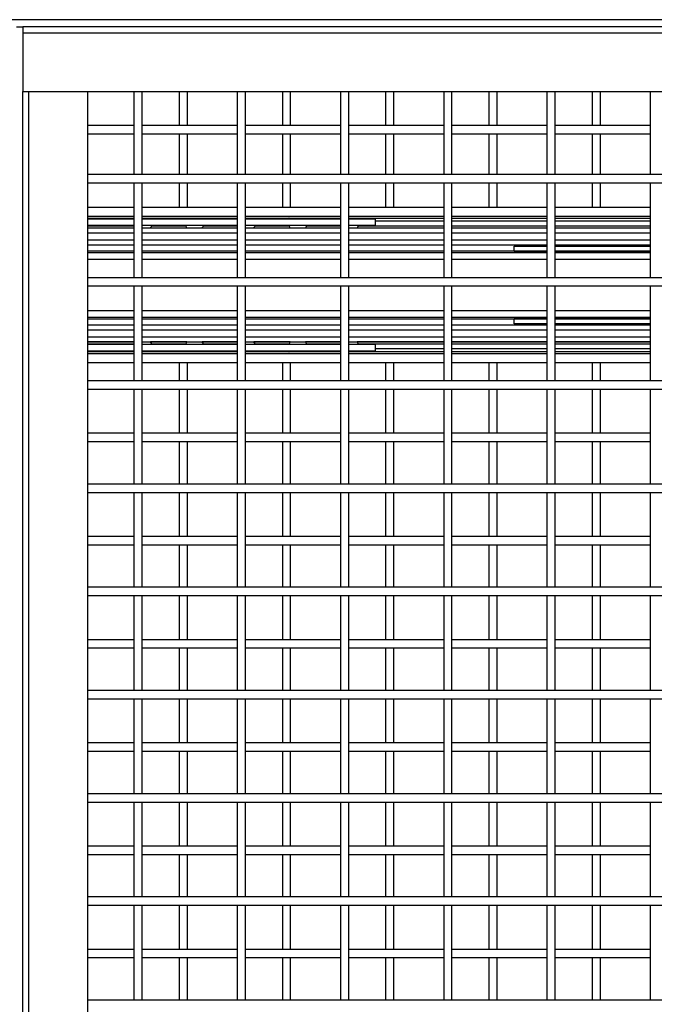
# Model space of a CAD drawing. Header units: inches. Extents: x 0.2 to 10.8, y 0.2 to 8.2.
# Tile 11 of 42: x 2.623 to 3.135, y 4.257 to 5.052. Entities that reach past the tile are written whole.
import ezdxf

# ---------------------------------------------------------------- set-up
doc = ezdxf.new("R2010")
doc.units = ezdxf.units.IN
doc.header["$MEASUREMENT"] = 0

msp = doc.modelspace()

# ---------------------------------------------------------------- linework, layer by layer
for p, q in [((3.49803, 5.05214), (1.58511, 5.05214)), ((2.62053, 5.04628), (2.62564, 5.04628)), ((4.57355, 5.04628), (2.62564, 5.04628)), ((2.62564, 5.04628), (2.62564, 5.04148)), ((2.62564, 5.04148), (4.57355, 5.04148)), ((2.62564, 5.04148), (2.62564, 4.9942)), ((2.62564, 4.9942), (4.57355, 4.9942)), ((2.62564, 2.34758), (2.62564, 4.9942)), ((2.63044, 2.34758), (2.63044, 4.9942)), ((2.67772, 4.9942), (2.67772, 2.34758)), ((2.71532, 4.9942), (2.71532, 4.92716)), ((2.72199, 4.92716), (2.72199, 4.9942)), ((2.75178, 4.9942), (2.75178, 4.96673)), ((2.75844, 4.96673), (2.75844, 4.9942)), ((2.79866, 4.9942), (2.79866, 4.92716)), ((2.80532, 4.92716), (2.80532, 4.9942)), ((2.83511, 4.9942), (2.83511, 4.96673)), ((2.84178, 4.96673), (2.84178, 4.9942)), ((2.88199, 4.9942), (2.88199, 4.92716)), ((2.88866, 4.92716), (2.88866, 4.9942)), ((2.91844, 4.9942), (2.91844, 4.96673)), ((2.92511, 4.96673), (2.92511, 4.9942)), ((2.96532, 4.9942), (2.96532, 4.92716)), ((2.97199, 4.92716), (2.97199, 4.9942)), ((3.00178, 4.9942), (3.00178, 4.96673)), ((3.00844, 4.96673), (3.00844, 4.9942)), ((3.04866, 4.9942), (3.04866, 4.92716)), ((3.05532, 4.92716), (3.05532, 4.9942)), ((3.08511, 4.9942), (3.08511, 4.96673)), ((3.09178, 4.96673), (3.09178, 4.9942)), ((3.13199, 4.9942), (3.13199, 4.92716)), ((2.71532, 4.96673), (2.67772, 4.96673)), ((2.79866, 4.96673), (2.72199, 4.96673)), ((2.88199, 4.96673), (2.80532, 4.96673)), ((2.96532, 4.96673), (2.88866, 4.96673)), ((3.04866, 4.96673), (2.97199, 4.96673)), ((3.13199, 4.96673), (3.05532, 4.96673)), ((2.67772, 4.96006), (2.71532, 4.96006)), ((2.72199, 4.96006), (2.79866, 4.96006)), ((2.75178, 4.96006), (2.75178, 4.92716)), ((2.75844, 4.92716), (2.75844, 4.96006)), ((2.80532, 4.96006), (2.88199, 4.96006)), ((2.83511, 4.96006), (2.83511, 4.92716)), ((2.84178, 4.92716), (2.84178, 4.96006)), ((2.88866, 4.96006), (2.96532, 4.96006)), ((2.91844, 4.96006), (2.91844, 4.92716)), ((2.92511, 4.92716), (2.92511, 4.96006)), ((2.97199, 4.96006), (3.04866, 4.96006)), ((3.00178, 4.96006), (3.00178, 4.92716)), ((3.00844, 4.92716), (3.00844, 4.96006)), ((3.05532, 4.96006), (3.13199, 4.96006)), ((3.08511, 4.96006), (3.08511, 4.92716)), ((3.09178, 4.92716), (3.09178, 4.96006)), ((4.52147, 4.92716), (2.67772, 4.92716)), ((2.67772, 4.92049), (4.52147, 4.92049)), ((2.71532, 4.92049), (2.71532, 4.84383)), ((2.72199, 4.84383), (2.72199, 4.92049)), ((2.75178, 4.92049), (2.75178, 4.9006)), ((2.75844, 4.9006), (2.75844, 4.92049)), ((2.79866, 4.92049), (2.79866, 4.84383)), ((2.80532, 4.84383), (2.80532, 4.92049)), ((2.83511, 4.92049), (2.83511, 4.9006)), ((2.84178, 4.9006), (2.84178, 4.92049)), ((2.88199, 4.92049), (2.88199, 4.84383)), ((2.88866, 4.84383), (2.88866, 4.92049)), ((2.91844, 4.92049), (2.91844, 4.9006)), ((2.92511, 4.9006), (2.92511, 4.92049)), ((2.96532, 4.92049), (2.96532, 4.84383)), ((2.97199, 4.84383), (2.97199, 4.92049)), ((3.00178, 4.92049), (3.00178, 4.9006)), ((3.00844, 4.9006), (3.00844, 4.92049)), ((3.04866, 4.92049), (3.04866, 4.84383)), ((3.05532, 4.84383), (3.05532, 4.92049)), ((3.08511, 4.92049), (3.08511, 4.9006)), ((3.09178, 4.9006), (3.09178, 4.92049)), ((3.13199, 4.92049), (3.13199, 4.84383)), ((2.71532, 4.9006), (2.67772, 4.9006)), ((2.79866, 4.9006), (2.72199, 4.9006)), ((2.88199, 4.9006), (2.80532, 4.9006)), ((2.96532, 4.9006), (2.88866, 4.9006)), ((3.04866, 4.9006), (2.97199, 4.9006)), ((3.13199, 4.9006), (3.05532, 4.9006)), ((2.67772, 4.89357), (2.71532, 4.89357)), ((2.67772, 4.89197), (2.71532, 4.89197)), ((2.67772, 4.89135), (2.71532, 4.89135)), ((2.71532, 4.89159), (2.71523, 4.89135)), ((2.72199, 4.89357), (2.79866, 4.89357)), ((2.72199, 4.89197), (2.79866, 4.89197)), ((2.72199, 4.89135), (2.79866, 4.89135)), ((2.72996, 4.89135), (2.72971, 4.89197)), ((2.77163, 4.89135), (2.77138, 4.89197)), ((2.79866, 4.89159), (2.79857, 4.89135)), ((2.80532, 4.89357), (2.88199, 4.89357)), ((2.80532, 4.89197), (2.88199, 4.89197)), ((2.80532, 4.89135), (2.88199, 4.89135)), ((2.8133, 4.89135), (2.81305, 4.89197)), ((2.85496, 4.89135), (2.85471, 4.89197)), ((2.88199, 4.89159), (2.8819, 4.89135)), ((2.88866, 4.89357), (2.96532, 4.89357)), ((2.88866, 4.89197), (2.96532, 4.89197)), ((2.88866, 4.89135), (2.9101, 4.89135)), ((2.89663, 4.89135), (2.89638, 4.89197)), ((2.9101, 4.89135), (2.9101, 4.88614)), ((2.96532, 4.88937), (2.9101, 4.88937)), ((2.97199, 4.89357), (3.04866, 4.89357)), ((2.97199, 4.89197), (3.04866, 4.89197)), ((3.04866, 4.88937), (2.97199, 4.88937)), ((3.05532, 4.89357), (3.13199, 4.89357)), ((3.05532, 4.89197), (3.13199, 4.89197)), ((3.13199, 4.88937), (3.05532, 4.88937)), ((2.67772, 4.88614), (2.71532, 4.88614)), ((2.71532, 4.88547), (2.67772, 4.88547)), ((2.67772, 4.88397), (2.71532, 4.88397)), ((2.71532, 4.88377), (2.67772, 4.88377)), ((2.71523, 4.88614), (2.71532, 4.8859)), ((2.72199, 4.88614), (2.79866, 4.88614)), ((2.79866, 4.88377), (2.72199, 4.88377)), ((2.72878, 4.88397), (2.75808, 4.88397)), ((2.75717, 4.88547), (2.72969, 4.88547)), ((2.77045, 4.88397), (2.79866, 4.88397)), ((2.79866, 4.88547), (2.77136, 4.88547)), ((2.79857, 4.88614), (2.79866, 4.8859)), ((2.80532, 4.88614), (2.88199, 4.88614)), ((2.88199, 4.88377), (2.80532, 4.88377)), ((2.81212, 4.88397), (2.84142, 4.88397)), ((2.8405, 4.88547), (2.81303, 4.88547)), ((2.85378, 4.88397), (2.88199, 4.88397)), ((2.88199, 4.88547), (2.85469, 4.88547)), ((2.8819, 4.88614), (2.88199, 4.8859)), ((2.88866, 4.88614), (2.9101, 4.88614)), ((2.96532, 4.88377), (2.88866, 4.88377)), ((2.89545, 4.88397), (2.96532, 4.88397)), ((2.96532, 4.88547), (2.89636, 4.88547)), ((3.04866, 4.88547), (2.97199, 4.88547)), ((2.97199, 4.88397), (3.04866, 4.88397)), ((3.04866, 4.88377), (2.97199, 4.88377)), ((3.13199, 4.88547), (3.05532, 4.88547)), ((3.05532, 4.88397), (3.13199, 4.88397)), ((3.13199, 4.88377), (3.05532, 4.88377)), ((2.67772, 4.8801), (2.71532, 4.8801)), ((2.71532, 4.87418), (2.67772, 4.87418)), ((2.72199, 4.8801), (2.79866, 4.8801)), ((2.79866, 4.87418), (2.72199, 4.87418)), ((2.80532, 4.8801), (2.88199, 4.8801)), ((2.88199, 4.87418), (2.80532, 4.87418)), ((2.88866, 4.8801), (2.96532, 4.8801)), ((2.96532, 4.87418), (2.88866, 4.87418)), ((2.97199, 4.8801), (3.04866, 4.8801)), ((3.04866, 4.87418), (2.97199, 4.87418)), ((3.05532, 4.8801), (3.13199, 4.8801)), ((3.13199, 4.87418), (3.05532, 4.87418)), ((2.67772, 4.87049), (2.71532, 4.87049)), ((2.67772, 4.87024), (2.71532, 4.87024)), ((2.72199, 4.87049), (2.79866, 4.87049)), ((2.72199, 4.87024), (2.79866, 4.87024)), ((2.80532, 4.87049), (2.88199, 4.87049)), ((2.80532, 4.87024), (2.88199, 4.87024)), ((2.88866, 4.87049), (2.96532, 4.87049)), ((2.88866, 4.87024), (2.96532, 4.87024)), ((2.97199, 4.87049), (3.04866, 4.87049)), ((2.97199, 4.87024), (3.03711, 4.87024)), ((3.02209, 4.86534), (3.02209, 4.86921)), ((3.02209, 4.86921), (3.04866, 4.86921)), ((3.02209, 4.86534), (3.04866, 4.86534)), ((3.04869, 4.87024), (3.04856, 4.87049)), ((3.05532, 4.87049), (3.13199, 4.87049)), ((3.05532, 4.87024), (3.07877, 4.87024)), ((3.05532, 4.86921), (3.13199, 4.86921)), ((3.05532, 4.86534), (3.13199, 4.86534)), ((3.09078, 4.86921), (3.09023, 4.87049)), ((3.09036, 4.87024), (3.12044, 4.87024)), ((3.13203, 4.87024), (3.13189, 4.87049)), ((2.71532, 4.86528), (2.67772, 4.86528)), ((2.71532, 4.86399), (2.67772, 4.86399)), ((2.67772, 4.85889), (2.71532, 4.85889)), ((2.79866, 4.86528), (2.72199, 4.86528)), ((2.79866, 4.86399), (2.72199, 4.86399)), ((2.72199, 4.85889), (2.79866, 4.85889)), ((2.88199, 4.86528), (2.80532, 4.86528)), ((2.88199, 4.86399), (2.80532, 4.86399)), ((2.80532, 4.85889), (2.88199, 4.85889)), ((2.96532, 4.86528), (2.88866, 4.86528)), ((2.96532, 4.86399), (2.88866, 4.86399)), ((2.88866, 4.85889), (2.96532, 4.85889)), ((3.04866, 4.86528), (2.97199, 4.86528)), ((3.04866, 4.86399), (2.97199, 4.86399)), ((2.97199, 4.85889), (3.04866, 4.85889)), ((3.13199, 4.86528), (3.05532, 4.86528)), ((3.13199, 4.86399), (3.05532, 4.86399)), ((3.05532, 4.85889), (3.13199, 4.85889)), ((4.52147, 4.84383), (2.67772, 4.84383)), ((2.67772, 4.83716), (4.52147, 4.83716)), ((2.71532, 4.83716), (2.71532, 4.76049)), ((2.72199, 4.76049), (2.72199, 4.83716)), ((2.79866, 4.83716), (2.79866, 4.76049)), ((2.80532, 4.76049), (2.80532, 4.83716)), ((2.88199, 4.83716), (2.88199, 4.76049)), ((2.88866, 4.76049), (2.88866, 4.83716)), ((2.96532, 4.83716), (2.96532, 4.76049)), ((2.97199, 4.76049), (2.97199, 4.83716)), ((3.04866, 4.83716), (3.04866, 4.76049)), ((3.05532, 4.76049), (3.05532, 4.83716)), ((3.13199, 4.83716), (3.13199, 4.76049)), ((2.71532, 4.81701), (2.67772, 4.81701)), ((2.67772, 4.81191), (2.71532, 4.81191)), ((2.67772, 4.81062), (2.71532, 4.81062)), ((2.79866, 4.81701), (2.72199, 4.81701)), ((2.72199, 4.81191), (2.79866, 4.81191)), ((2.72199, 4.81062), (2.79866, 4.81062)), ((2.88199, 4.81701), (2.80532, 4.81701)), ((2.80532, 4.81191), (2.88199, 4.81191)), ((2.80532, 4.81062), (2.88199, 4.81062)), ((2.96532, 4.81701), (2.88866, 4.81701)), ((2.88866, 4.81191), (2.96532, 4.81191)), ((2.88866, 4.81062), (2.96532, 4.81062)), ((3.04866, 4.81701), (2.97199, 4.81701)), ((2.97199, 4.81191), (3.04866, 4.81191)), ((2.97199, 4.81062), (3.04866, 4.81062)), ((3.02209, 4.80669), (3.02209, 4.81057)), ((3.04866, 4.81057), (3.02209, 4.81057)), ((3.13199, 4.81701), (3.05532, 4.81701)), ((3.05532, 4.81191), (3.13199, 4.81191)), ((3.05532, 4.81062), (3.13199, 4.81062)), ((3.13199, 4.81057), (3.05532, 4.81057)), ((2.67772, 4.80566), (2.71532, 4.80566)), ((2.71532, 4.80541), (2.67772, 4.80541)), ((2.67772, 4.80172), (2.71532, 4.80172)), ((2.72199, 4.80566), (2.79866, 4.80566)), ((2.79866, 4.80541), (2.72199, 4.80541)), ((2.72199, 4.80172), (2.79866, 4.80172)), ((2.80532, 4.80566), (2.88199, 4.80566)), ((2.88199, 4.80541), (2.80532, 4.80541)), ((2.80532, 4.80172), (2.88199, 4.80172)), ((2.88866, 4.80566), (2.96532, 4.80566)), ((2.96532, 4.80541), (2.88866, 4.80541)), ((2.88866, 4.80172), (2.96532, 4.80172)), ((2.97199, 4.80566), (3.03711, 4.80566)), ((3.04866, 4.80541), (2.97199, 4.80541)), ((2.97199, 4.80172), (3.04866, 4.80172)), ((3.04866, 4.80669), (3.02209, 4.80669)), ((3.04856, 4.80541), (3.04869, 4.80566)), ((3.13199, 4.80669), (3.05532, 4.80669)), ((3.05532, 4.80566), (3.07877, 4.80566)), ((3.13199, 4.80541), (3.05532, 4.80541)), ((3.05532, 4.80172), (3.13199, 4.80172)), ((3.09023, 4.80541), (3.09078, 4.80669)), ((3.09036, 4.80566), (3.12044, 4.80566)), ((3.13189, 4.80541), (3.13203, 4.80566)), ((2.71532, 4.7958), (2.67772, 4.7958)), ((2.79866, 4.7958), (2.72199, 4.7958)), ((2.88199, 4.7958), (2.80532, 4.7958)), ((2.96532, 4.7958), (2.88866, 4.7958)), ((3.04866, 4.7958), (2.97199, 4.7958)), ((3.13199, 4.7958), (3.05532, 4.7958)), ((2.67772, 4.79214), (2.71532, 4.79214)), ((2.71532, 4.79193), (2.67772, 4.79193)), ((2.67772, 4.79043), (2.71532, 4.79043)), ((2.71532, 4.78976), (2.67772, 4.78976)), ((2.71532, 4.79), (2.71523, 4.78976)), ((2.72199, 4.79214), (2.79866, 4.79214)), ((2.79866, 4.78976), (2.72199, 4.78976)), ((2.75808, 4.79193), (2.72878, 4.79193)), ((2.72969, 4.79043), (2.75717, 4.79043)), ((2.79866, 4.79193), (2.77045, 4.79193)), ((2.77136, 4.79043), (2.79866, 4.79043)), ((2.79866, 4.79), (2.79857, 4.78976)), ((2.80532, 4.79214), (2.88199, 4.79214)), ((2.88199, 4.78976), (2.80532, 4.78976)), ((2.84142, 4.79193), (2.81212, 4.79193)), ((2.81303, 4.79043), (2.8405, 4.79043)), ((2.88199, 4.79193), (2.85378, 4.79193)), ((2.85469, 4.79043), (2.88199, 4.79043)), ((2.88199, 4.79), (2.8819, 4.78976)), ((2.88866, 4.79214), (2.96532, 4.79214)), ((2.9101, 4.78976), (2.88866, 4.78976)), ((2.96532, 4.79193), (2.89545, 4.79193)), ((2.89636, 4.79043), (2.96532, 4.79043)), ((2.9101, 4.78976), (2.9101, 4.78455)), ((2.9101, 4.78653), (2.96532, 4.78653)), ((2.97199, 4.79214), (3.04866, 4.79214)), ((3.04866, 4.79193), (2.97199, 4.79193)), ((2.97199, 4.79043), (3.04866, 4.79043)), ((2.97199, 4.78653), (3.04866, 4.78653)), ((3.05532, 4.79214), (3.13199, 4.79214)), ((3.13199, 4.79193), (3.05532, 4.79193)), ((3.05532, 4.79043), (3.13199, 4.79043)), ((3.05532, 4.78653), (3.13199, 4.78653)), ((2.71532, 4.78455), (2.67772, 4.78455)), ((2.71532, 4.78394), (2.67772, 4.78394)), ((2.71532, 4.78234), (2.67772, 4.78234)), ((2.71523, 4.78455), (2.71532, 4.78431)), ((2.79866, 4.78455), (2.72199, 4.78455)), ((2.79866, 4.78394), (2.72199, 4.78394)), ((2.79866, 4.78234), (2.72199, 4.78234)), ((2.72971, 4.78393), (2.72996, 4.78455)), ((2.77138, 4.78393), (2.77163, 4.78455)), ((2.79857, 4.78455), (2.79866, 4.78431)), ((2.88199, 4.78455), (2.80532, 4.78455)), ((2.88199, 4.78394), (2.80532, 4.78394)), ((2.88199, 4.78234), (2.80532, 4.78234)), ((2.81305, 4.78393), (2.8133, 4.78455)), ((2.85471, 4.78393), (2.85496, 4.78455)), ((2.8819, 4.78455), (2.88199, 4.78431)), ((2.9101, 4.78455), (2.88866, 4.78455)), ((2.96532, 4.78394), (2.88866, 4.78394)), ((2.96532, 4.78234), (2.88866, 4.78234)), ((2.89638, 4.78393), (2.89663, 4.78455)), ((3.04866, 4.78394), (2.97199, 4.78394)), ((3.04866, 4.78234), (2.97199, 4.78234)), ((3.13199, 4.78394), (3.05532, 4.78394)), ((3.13199, 4.78234), (3.05532, 4.78234)), ((2.67772, 4.7753), (2.71532, 4.7753)), ((2.72199, 4.7753), (2.79866, 4.7753)), ((2.75178, 4.7753), (2.75178, 4.76049)), ((2.75844, 4.76049), (2.75844, 4.7753)), ((2.80532, 4.7753), (2.88199, 4.7753)), ((2.83511, 4.7753), (2.83511, 4.76049)), ((2.84178, 4.76049), (2.84178, 4.7753)), ((2.88866, 4.7753), (2.96532, 4.7753)), ((2.91844, 4.7753), (2.91844, 4.76049)), ((2.92511, 4.76049), (2.92511, 4.7753)), ((2.97199, 4.7753), (3.04866, 4.7753)), ((3.00178, 4.7753), (3.00178, 4.76049)), ((3.00844, 4.76049), (3.00844, 4.7753)), ((3.05532, 4.7753), (3.13199, 4.7753)), ((3.08511, 4.7753), (3.08511, 4.76049)), ((3.09178, 4.76049), (3.09178, 4.7753)), ((4.52147, 4.76049), (2.67772, 4.76049)), ((2.67772, 4.75383), (4.52147, 4.75383)), ((2.71532, 4.75383), (2.71532, 4.67716)), ((2.72199, 4.67716), (2.72199, 4.75383)), ((2.75178, 4.75383), (2.75178, 4.71821)), ((2.75844, 4.71821), (2.75844, 4.75383)), ((2.79866, 4.75383), (2.79866, 4.67716)), ((2.80532, 4.67716), (2.80532, 4.75383)), ((2.83511, 4.75383), (2.83511, 4.71821)), ((2.84178, 4.71821), (2.84178, 4.75383)), ((2.88199, 4.75383), (2.88199, 4.67716)), ((2.88866, 4.67716), (2.88866, 4.75383)), ((2.91844, 4.75383), (2.91844, 4.71821)), ((2.92511, 4.71821), (2.92511, 4.75383)), ((2.96532, 4.75383), (2.96532, 4.67716)), ((2.97199, 4.67716), (2.97199, 4.75383)), ((3.00178, 4.75383), (3.00178, 4.71821)), ((3.00844, 4.71821), (3.00844, 4.75383)), ((3.04866, 4.75383), (3.04866, 4.67716)), ((3.05532, 4.67716), (3.05532, 4.75383)), ((3.08511, 4.75383), (3.08511, 4.71821)), ((3.09178, 4.71821), (3.09178, 4.75383)), ((3.13199, 4.75383), (3.13199, 4.67716)), ((2.71532, 4.71821), (2.67772, 4.71821)), ((2.79866, 4.71821), (2.72199, 4.71821)), ((2.88199, 4.71821), (2.80532, 4.71821)), ((2.96532, 4.71821), (2.88866, 4.71821)), ((3.04866, 4.71821), (2.97199, 4.71821)), ((3.13199, 4.71821), (3.05532, 4.71821)), ((2.67772, 4.71154), (2.71532, 4.71154)), ((2.72199, 4.71154), (2.79866, 4.71154)), ((2.75178, 4.71154), (2.75178, 4.67716)), ((2.75844, 4.67716), (2.75844, 4.71154)), ((2.80532, 4.71154), (2.88199, 4.71154)), ((2.83511, 4.71154), (2.83511, 4.67716)), ((2.84178, 4.67716), (2.84178, 4.71154)), ((2.88866, 4.71154), (2.96532, 4.71154)), ((2.91844, 4.71154), (2.91844, 4.67716)), ((2.92511, 4.67716), (2.92511, 4.71154)), ((2.97199, 4.71154), (3.04866, 4.71154)), ((3.00178, 4.71154), (3.00178, 4.67716)), ((3.00844, 4.67716), (3.00844, 4.71154)), ((3.05532, 4.71154), (3.13199, 4.71154)), ((3.08511, 4.71154), (3.08511, 4.67716)), ((3.09178, 4.67716), (3.09178, 4.71154)), ((4.52147, 4.67716), (2.67772, 4.67716)), ((2.67772, 4.67049), (4.52147, 4.67049)), ((2.71532, 4.67049), (2.71532, 4.59383)), ((2.72199, 4.59383), (2.72199, 4.67049)), ((2.75178, 4.67049), (2.75178, 4.63488)), ((2.75844, 4.63488), (2.75844, 4.67049)), ((2.79866, 4.67049), (2.79866, 4.59383)), ((2.80532, 4.59383), (2.80532, 4.67049)), ((2.83511, 4.67049), (2.83511, 4.63488)), ((2.84178, 4.63488), (2.84178, 4.67049)), ((2.88199, 4.67049), (2.88199, 4.59383)), ((2.88866, 4.59383), (2.88866, 4.67049)), ((2.91844, 4.67049), (2.91844, 4.63488)), ((2.92511, 4.63488), (2.92511, 4.67049)), ((2.96532, 4.67049), (2.96532, 4.59383)), ((2.97199, 4.59383), (2.97199, 4.67049)), ((3.00178, 4.67049), (3.00178, 4.63488)), ((3.00844, 4.63488), (3.00844, 4.67049)), ((3.04866, 4.67049), (3.04866, 4.59383)), ((3.05532, 4.59383), (3.05532, 4.67049)), ((3.08511, 4.67049), (3.08511, 4.63488)), ((3.09178, 4.63488), (3.09178, 4.67049)), ((3.13199, 4.67049), (3.13199, 4.59383)), ((2.71532, 4.63488), (2.67772, 4.63488)), ((2.79866, 4.63488), (2.72199, 4.63488)), ((2.88199, 4.63488), (2.80532, 4.63488)), ((2.96532, 4.63488), (2.88866, 4.63488)), ((3.04866, 4.63488), (2.97199, 4.63488)), ((3.13199, 4.63488), (3.05532, 4.63488)), ((2.67772, 4.62821), (2.71532, 4.62821)), ((2.72199, 4.62821), (2.79866, 4.62821)), ((2.75178, 4.62821), (2.75178, 4.59383)), ((2.75844, 4.59383), (2.75844, 4.62821)), ((2.80532, 4.62821), (2.88199, 4.62821)), ((2.83511, 4.62821), (2.83511, 4.59383)), ((2.84178, 4.59383), (2.84178, 4.62821)), ((2.88866, 4.62821), (2.96532, 4.62821)), ((2.91844, 4.62821), (2.91844, 4.59383)), ((2.92511, 4.59383), (2.92511, 4.62821)), ((2.97199, 4.62821), (3.04866, 4.62821)), ((3.00178, 4.62821), (3.00178, 4.59383)), ((3.00844, 4.59383), (3.00844, 4.62821)), ((3.05532, 4.62821), (3.13199, 4.62821)), ((3.08511, 4.62821), (3.08511, 4.59383)), ((3.09178, 4.59383), (3.09178, 4.62821)), ((4.52147, 4.59383), (2.67772, 4.59383)), ((2.67772, 4.58716), (4.52147, 4.58716)), ((2.71532, 4.58716), (2.71532, 4.51049)), ((2.72199, 4.51049), (2.72199, 4.58716)), ((2.75178, 4.58716), (2.75178, 4.55154)), ((2.75844, 4.55154), (2.75844, 4.58716)), ((2.79866, 4.58716), (2.79866, 4.51049)), ((2.80532, 4.51049), (2.80532, 4.58716)), ((2.83511, 4.58716), (2.83511, 4.55154)), ((2.84178, 4.55154), (2.84178, 4.58716)), ((2.88199, 4.58716), (2.88199, 4.51049)), ((2.88866, 4.51049), (2.88866, 4.58716)), ((2.91844, 4.58716), (2.91844, 4.55154)), ((2.92511, 4.55154), (2.92511, 4.58716)), ((2.96532, 4.58716), (2.96532, 4.51049)), ((2.97199, 4.51049), (2.97199, 4.58716)), ((3.00178, 4.58716), (3.00178, 4.55154)), ((3.00844, 4.55154), (3.00844, 4.58716)), ((3.04866, 4.58716), (3.04866, 4.51049)), ((3.05532, 4.51049), (3.05532, 4.58716)), ((3.08511, 4.58716), (3.08511, 4.55154)), ((3.09178, 4.55154), (3.09178, 4.58716)), ((3.13199, 4.58716), (3.13199, 4.51049)), ((2.71532, 4.55154), (2.67772, 4.55154)), ((2.79866, 4.55154), (2.72199, 4.55154)), ((2.88199, 4.55154), (2.80532, 4.55154)), ((2.96532, 4.55154), (2.88866, 4.55154)), ((3.04866, 4.55154), (2.97199, 4.55154)), ((3.13199, 4.55154), (3.05532, 4.55154)), ((2.67772, 4.54488), (2.71532, 4.54488)), ((2.72199, 4.54488), (2.79866, 4.54488)), ((2.75178, 4.54488), (2.75178, 4.51049)), ((2.75844, 4.51049), (2.75844, 4.54488)), ((2.80532, 4.54488), (2.88199, 4.54488)), ((2.83511, 4.54488), (2.83511, 4.51049)), ((2.84178, 4.51049), (2.84178, 4.54488)), ((2.88866, 4.54488), (2.96532, 4.54488)), ((2.91844, 4.54488), (2.91844, 4.51049)), ((2.92511, 4.51049), (2.92511, 4.54488)), ((2.97199, 4.54488), (3.04866, 4.54488)), ((3.00178, 4.54488), (3.00178, 4.51049)), ((3.00844, 4.51049), (3.00844, 4.54488)), ((3.05532, 4.54488), (3.13199, 4.54488)), ((3.08511, 4.54488), (3.08511, 4.51049)), ((3.09178, 4.51049), (3.09178, 4.54488)), ((4.52147, 4.51049), (2.67772, 4.51049)), ((2.67772, 4.50383), (4.52147, 4.50383)), ((2.71532, 4.50383), (2.71532, 4.42716)), ((2.72199, 4.42716), (2.72199, 4.50383)), ((2.75178, 4.50383), (2.75178, 4.46821)), ((2.75844, 4.46821), (2.75844, 4.50383)), ((2.79866, 4.50383), (2.79866, 4.42716)), ((2.80532, 4.42716), (2.80532, 4.50383)), ((2.83511, 4.50383), (2.83511, 4.46821)), ((2.84178, 4.46821), (2.84178, 4.50383)), ((2.88199, 4.50383), (2.88199, 4.42716)), ((2.88866, 4.42716), (2.88866, 4.50383)), ((2.91844, 4.50383), (2.91844, 4.46821)), ((2.92511, 4.46821), (2.92511, 4.50383)), ((2.96532, 4.50383), (2.96532, 4.42716)), ((2.97199, 4.42716), (2.97199, 4.50383)), ((3.00178, 4.50383), (3.00178, 4.46821)), ((3.00844, 4.46821), (3.00844, 4.50383)), ((3.04866, 4.50383), (3.04866, 4.42716)), ((3.05532, 4.42716), (3.05532, 4.50383)), ((3.08511, 4.50383), (3.08511, 4.46821)), ((3.09178, 4.46821), (3.09178, 4.50383)), ((3.13199, 4.50383), (3.13199, 4.42716)), ((2.71532, 4.46821), (2.67772, 4.46821)), ((2.79866, 4.46821), (2.72199, 4.46821)), ((2.88199, 4.46821), (2.80532, 4.46821)), ((2.96532, 4.46821), (2.88866, 4.46821)), ((3.04866, 4.46821), (2.97199, 4.46821)), ((3.13199, 4.46821), (3.05532, 4.46821)), ((2.67772, 4.46154), (2.71532, 4.46154)), ((2.72199, 4.46154), (2.79866, 4.46154)), ((2.75178, 4.46154), (2.75178, 4.42716)), ((2.75844, 4.42716), (2.75844, 4.46154)), ((2.80532, 4.46154), (2.88199, 4.46154)), ((2.83511, 4.46154), (2.83511, 4.42716)), ((2.84178, 4.42716), (2.84178, 4.46154)), ((2.88866, 4.46154), (2.96532, 4.46154)), ((2.91844, 4.46154), (2.91844, 4.42716)), ((2.92511, 4.42716), (2.92511, 4.46154)), ((2.97199, 4.46154), (3.04866, 4.46154)), ((3.00178, 4.46154), (3.00178, 4.42716)), ((3.00844, 4.42716), (3.00844, 4.46154)), ((3.05532, 4.46154), (3.13199, 4.46154)), ((3.08511, 4.46154), (3.08511, 4.42716)), ((3.09178, 4.42716), (3.09178, 4.46154)), ((4.52147, 4.42716), (2.67772, 4.42716)), ((2.67772, 4.42049), (4.52147, 4.42049)), ((2.71532, 4.42049), (2.71532, 4.34383)), ((2.72199, 4.34383), (2.72199, 4.42049)), ((2.75178, 4.42049), (2.75178, 4.38488)), ((2.75844, 4.38488), (2.75844, 4.42049)), ((2.79866, 4.42049), (2.79866, 4.34383)), ((2.80532, 4.34383), (2.80532, 4.42049)), ((2.83511, 4.42049), (2.83511, 4.38488)), ((2.84178, 4.38488), (2.84178, 4.42049)), ((2.88199, 4.42049), (2.88199, 4.34383)), ((2.88866, 4.34383), (2.88866, 4.42049)), ((2.91844, 4.42049), (2.91844, 4.38488)), ((2.92511, 4.38488), (2.92511, 4.42049)), ((2.96532, 4.42049), (2.96532, 4.34383)), ((2.97199, 4.34383), (2.97199, 4.42049)), ((3.00178, 4.42049), (3.00178, 4.38488)), ((3.00844, 4.38488), (3.00844, 4.42049)), ((3.04866, 4.42049), (3.04866, 4.34383)), ((3.05532, 4.34383), (3.05532, 4.42049)), ((3.08511, 4.42049), (3.08511, 4.38488)), ((3.09178, 4.38488), (3.09178, 4.42049)), ((3.13199, 4.42049), (3.13199, 4.34383)), ((2.71532, 4.38488), (2.67772, 4.38488)), ((2.79866, 4.38488), (2.72199, 4.38488)), ((2.88199, 4.38488), (2.80532, 4.38488)), ((2.96532, 4.38488), (2.88866, 4.38488)), ((3.04866, 4.38488), (2.97199, 4.38488)), ((3.13199, 4.38488), (3.05532, 4.38488)), ((2.67772, 4.37821), (2.71532, 4.37821)), ((2.72199, 4.37821), (2.79866, 4.37821)), ((2.75178, 4.37821), (2.75178, 4.34383)), ((2.75844, 4.34383), (2.75844, 4.37821)), ((2.80532, 4.37821), (2.88199, 4.37821)), ((2.83511, 4.37821), (2.83511, 4.34383)), ((2.84178, 4.34383), (2.84178, 4.37821)), ((2.88866, 4.37821), (2.96532, 4.37821)), ((2.91844, 4.37821), (2.91844, 4.34383)), ((2.92511, 4.34383), (2.92511, 4.37821)), ((2.97199, 4.37821), (3.04866, 4.37821)), ((3.00178, 4.37821), (3.00178, 4.34383)), ((3.00844, 4.34383), (3.00844, 4.37821)), ((3.05532, 4.37821), (3.13199, 4.37821)), ((3.08511, 4.37821), (3.08511, 4.34383)), ((3.09178, 4.34383), (3.09178, 4.37821)), ((4.52147, 4.34383), (2.67772, 4.34383)), ((2.67772, 4.33716), (4.52147, 4.33716)), ((2.71532, 4.33716), (2.71532, 4.26049)), ((2.72199, 4.26049), (2.72199, 4.33716)), ((2.75178, 4.33716), (2.75178, 4.30154)), ((2.75844, 4.30154), (2.75844, 4.33716)), ((2.79866, 4.33716), (2.79866, 4.26049)), ((2.80532, 4.26049), (2.80532, 4.33716)), ((2.83511, 4.33716), (2.83511, 4.30154)), ((2.84178, 4.30154), (2.84178, 4.33716)), ((2.88199, 4.33716), (2.88199, 4.26049)), ((2.88866, 4.26049), (2.88866, 4.33716)), ((2.91844, 4.33716), (2.91844, 4.30154)), ((2.92511, 4.30154), (2.92511, 4.33716)), ((2.96532, 4.33716), (2.96532, 4.26049)), ((2.97199, 4.26049), (2.97199, 4.33716)), ((3.00178, 4.33716), (3.00178, 4.30154)), ((3.00844, 4.30154), (3.00844, 4.33716)), ((3.04866, 4.33716), (3.04866, 4.26049)), ((3.05532, 4.26049), (3.05532, 4.33716)), ((3.08511, 4.33716), (3.08511, 4.30154)), ((3.09178, 4.30154), (3.09178, 4.33716)), ((3.13199, 4.33716), (3.13199, 4.26049)), ((2.71532, 4.30154), (2.67772, 4.30154)), ((2.79866, 4.30154), (2.72199, 4.30154)), ((2.88199, 4.30154), (2.80532, 4.30154)), ((2.96532, 4.30154), (2.88866, 4.30154)), ((3.04866, 4.30154), (2.97199, 4.30154)), ((3.13199, 4.30154), (3.05532, 4.30154)), ((2.67772, 4.29488), (2.71532, 4.29488)), ((2.72199, 4.29488), (2.79866, 4.29488)), ((2.75178, 4.29488), (2.75178, 4.26049)), ((2.75844, 4.26049), (2.75844, 4.29488)), ((2.80532, 4.29488), (2.88199, 4.29488)), ((2.83511, 4.29488), (2.83511, 4.26049)), ((2.84178, 4.26049), (2.84178, 4.29488)), ((2.88866, 4.29488), (2.96532, 4.29488)), ((2.91844, 4.29488), (2.91844, 4.26049)), ((2.92511, 4.26049), (2.92511, 4.29488)), ((2.97199, 4.29488), (3.04866, 4.29488)), ((3.00178, 4.29488), (3.00178, 4.26049)), ((3.00844, 4.26049), (3.00844, 4.29488)), ((3.05532, 4.29488), (3.13199, 4.29488)), ((3.08511, 4.29488), (3.08511, 4.26049)), ((3.09178, 4.26049), (3.09178, 4.29488)), ((4.52147, 4.26049), (2.67772, 4.26049))]:
    msp.add_line(p, q)
at = {"flags": 128}
for points in [[(2.75715, 4.89197), (2.7571, 4.89185), (2.7569, 4.89135)], [(2.84048, 4.89197), (2.84043, 4.89185), (2.84023, 4.89135)], [(2.72862, 4.88377), (2.72927, 4.88468), (2.72996, 4.88614)], [(2.77029, 4.88377), (2.77094, 4.88468), (2.77163, 4.88614)], [(2.81195, 4.88377), (2.81261, 4.88468), (2.8133, 4.88614)], [(2.85362, 4.88377), (2.85427, 4.88468), (2.85496, 4.88614)], [(2.89529, 4.88377), (2.89594, 4.88468), (2.89663, 4.88614)], [(3.03724, 4.87049), (3.03703, 4.8701), (3.03669, 4.86921)], [(3.07891, 4.87049), (3.0787, 4.8701), (3.07835, 4.86921)], [(3.12057, 4.87049), (3.12037, 4.8701), (3.12002, 4.86921)], [(3.03669, 4.80669), (3.03703, 4.8058), (3.03724, 4.80541)], [(3.07835, 4.80669), (3.0787, 4.8058), (3.07891, 4.80541)], [(3.12002, 4.80669), (3.12037, 4.8058), (3.12057, 4.80541)], [(2.72996, 4.78976), (2.72927, 4.79122), (2.72862, 4.79214)], [(2.77163, 4.78976), (2.77094, 4.79122), (2.77029, 4.79214)], [(2.8133, 4.78976), (2.81261, 4.79122), (2.81195, 4.79214)], [(2.85496, 4.78976), (2.85427, 4.79122), (2.85362, 4.79214)], [(2.89663, 4.78976), (2.89594, 4.79122), (2.89529, 4.79214)], [(2.7569, 4.78455), (2.7571, 4.78405), (2.75715, 4.78393)], [(2.84023, 4.78455), (2.84043, 4.78405), (2.84048, 4.78393)]]:
    msp.add_lwpolyline(points, dxfattribs=at)
for centre, start, end in [((2.76427, 4.88874), 199.47122, 219.56799), ((2.8476, 4.88874), 199.47122, 219.56799), ((2.76427, 4.78716), 140.43201, 160.52878), ((2.8476, 4.78716), 140.43201, 160.52878)]:
    msp.add_arc(centre, 0.00781, start, end)

doc.saveas('drawing.dxf')
